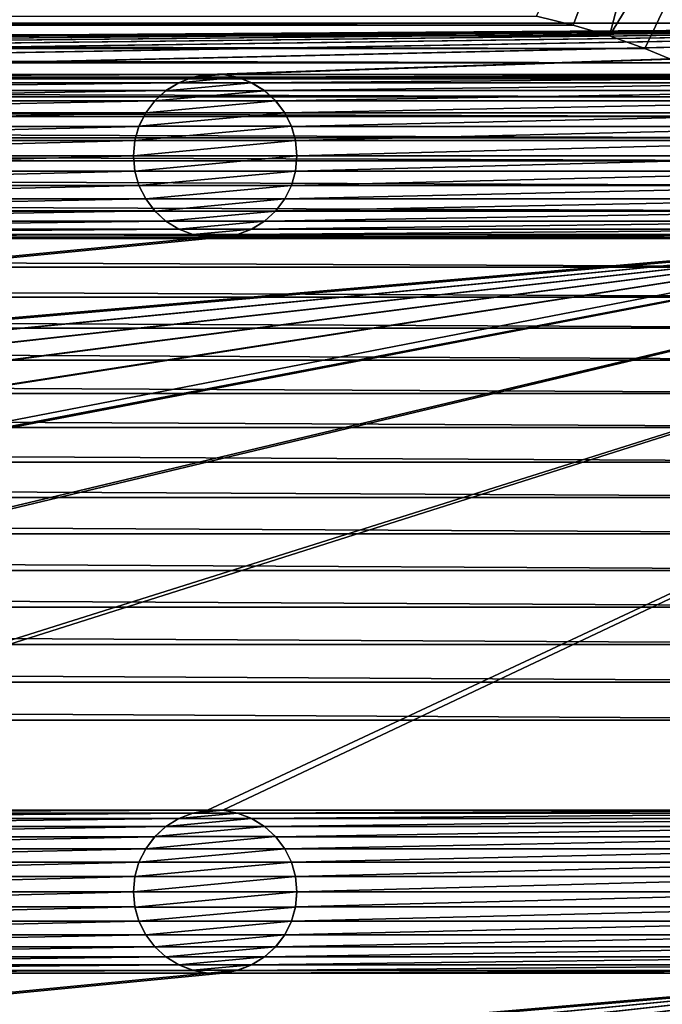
# Model space of a CAD drawing. Header units: metres. Extents: x -125 to 125, y -125 to 125.
# Tile 68 of 71: x 73 to 92, y 75 to 105. Entities that reach past the tile are written whole.
import ezdxf

# ---------------------------------------------------------------- set-up
doc = ezdxf.new("R2010")
doc.units = ezdxf.units.M
doc.layers.add('solid_P35300', color=7, linetype='CONTINUOUS')

msp = doc.modelspace()

# ---------------------------------------------------------------- linework, layer by layer
at = {"layer": 'solid_P35300'}
for points in [[(93.579063, 115.577934, 3.5), (89.691872, 105.25032), (88.572586, 105.519508)], [(93.579063, 115.577934, 3.5), (90.799431, 104.922157), (89.691872, 105.25032)], [(93.579063, 115.577934, 3.5), (96.628555, 114.488022, 3.5), (90.799431, 104.922157)], [(96.628555, 114.488022, 3.5), (91.88623, 104.537773), (90.799431, 104.922157)], [(96.628555, 114.488022, 3.5), (92.945992, 104.098808), (91.88623, 104.537773)], [(-124.877739, 105.309586, 5.5), (124.877739, 105.309586, 5.5), (124.519508, 107.572586, 5.5)], [(-124.519508, 107.572586, 5.5), (-124.877739, 105.309586, 5.5), (124.519508, 107.572586, 5.5)], [(-89.691872, 105.25032), (-88.572586, 105.519508), (89.691872, 105.25032)], [(-88.572586, 105.519508), (88.572586, 105.519508), (89.691872, 105.25032)], [(-101.482323, 103.738731, 5.5), (124.877739, 105.309586, 5.5), (-124.877739, 105.309586, 5.5)], [(-101.482323, 103.738731, 5.5), (-101.017677, 103.738731, 5.5), (124.877739, 105.309586, 5.5)], [(-78.982323, 103.738731, 5.5), (124.877739, 105.309586, 5.5), (-101.017677, 103.738731, 5.5)], [(-90.799431, 104.922157), (-89.691872, 105.25032), (90.799431, 104.922157)], [(-89.691872, 105.25032), (89.691872, 105.25032), (90.799431, 104.922157)], [(-78.982323, 103.738731, 5.5), (-78.517677, 103.738731, 5.5), (124.877739, 105.309586, 5.5)], [(-56.482323, 103.738731, 5.5), (124.877739, 105.309586, 5.5), (-78.517677, 103.738731, 5.5)], [(-56.482323, 103.738731, 5.5), (-56.017677, 103.738731, 5.5), (124.877739, 105.309586, 5.5)], [(-33.982323, 103.738731, 5.5), (124.877739, 105.309586, 5.5), (-56.017677, 103.738731, 5.5)], [(-33.982323, 103.738731, 5.5), (-33.517677, 103.738731, 5.5), (124.877739, 105.309586, 5.5)], [(-11.482323, 103.738731, 5.5), (124.877739, 105.309586, 5.5), (-33.517677, 103.738731, 5.5)], [(-11.482323, 103.738731, 5.5), (-11.017677, 103.738731, 5.5), (124.877739, 105.309586, 5.5)], [(11.017677, 103.738731, 5.5), (124.877739, 105.309586, 5.5), (-11.017677, 103.738731, 5.5)], [(11.017677, 103.738731, 5.5), (11.482323, 103.738731, 5.5), (124.877739, 105.309586, 5.5)], [(11.482323, 103.738731, 5.5), (33.517677, 103.738731, 5.5), (124.877739, 105.309586, 5.5)], [(33.517677, 103.738731, 5.5), (33.982323, 103.738731, 5.5), (124.877739, 105.309586, 5.5)], [(33.982323, 103.738731, 5.5), (56.017677, 103.738731, 5.5), (124.877739, 105.309586, 5.5)], [(56.017677, 103.738731, 5.5), (56.482323, 103.738731, 5.5), (124.877739, 105.309586, 5.5)], [(56.482323, 103.738731, 5.5), (78.517677, 103.738731, 5.5), (124.877739, 105.309586, 5.5)], [(78.517677, 103.738731, 5.5), (78.982323, 103.738731, 5.5), (124.877739, 105.309586, 5.5)], [(78.982323, 103.738731, 5.5), (101.017677, 103.738731, 5.5), (124.877739, 105.309586, 5.5)], [(-91.88623, 104.537773), (-90.799431, 104.922157), (91.88623, 104.537773)], [(-90.799431, 104.922157), (90.799431, 104.922157), (91.88623, 104.537773)], [(-92.945992, 104.098808), (-91.88623, 104.537773), (92.945992, 104.098808)], [(-91.88623, 104.537773), (91.88623, 104.537773), (92.945992, 104.098808)], [(-93.986282, 103.602127), (-92.945992, 104.098808), (93.986282, 103.602127)], [(-92.945992, 104.098808), (92.945992, 104.098808), (93.986282, 103.602127)], [(-95.001488, 103.051003), (-93.986282, 103.602127), (95.001488, 103.051003)], [(-93.986282, 103.602127), (93.986282, 103.602127), (95.001488, 103.051003)], [(56.482323, 103.738731, 5.5), (56.932526, 103.654411, 5.5), (78.517677, 103.738731, 5.5)], [(56.932526, 103.654411, 5.5), (78.067474, 103.654411, 5.5), (78.517677, 103.738731, 5.5)], [(56.932526, 103.654411, 5.5), (57.365715, 103.4869, 5.5), (78.067474, 103.654411, 5.5)], [(57.365715, 103.4869, 5.5), (77.634285, 103.4869, 5.5), (78.067474, 103.654411, 5.5)], [(78.064003, 103.653053, 8), (78.067474, 103.654411, 5.5), (77.634285, 103.4869, 5.5)], [(78.064003, 103.653053, 8), (77.634285, 103.4869, 5.5), (77.637993, 103.488556, 8)], [(79.435997, 103.653053, 8), (78.064003, 103.653053, 8), (77.637993, 103.488556, 8)], [(79.862007, 103.488556, 8), (79.435997, 103.653053, 8), (77.637993, 103.488556, 8)], [(78.521812, 103.738853, 8), (78.067474, 103.654411, 5.5), (78.064003, 103.653053, 8)], [(78.978188, 103.738853, 8), (78.521812, 103.738853, 8), (78.064003, 103.653053, 8)], [(79.435997, 103.653053, 8), (78.978188, 103.738853, 8), (78.064003, 103.653053, 8)], [(78.521812, 103.738853, 8), (78.517677, 103.738731, 5.5), (78.067474, 103.654411, 5.5)], [(78.978188, 103.738853, 8), (78.982323, 103.738731, 5.5), (78.517677, 103.738731, 5.5)], [(78.978188, 103.738853, 8), (78.517677, 103.738731, 5.5), (78.521812, 103.738853, 8)], [(79.435997, 103.653053, 8), (78.982323, 103.738731, 5.5), (78.978188, 103.738853, 8)], [(78.982323, 103.738731, 5.5), (79.432526, 103.654411, 5.5), (101.017677, 103.738731, 5.5)], [(79.435997, 103.653053, 8), (79.432526, 103.654411, 5.5), (78.982323, 103.738731, 5.5)], [(79.432526, 103.654411, 5.5), (100.567474, 103.654411, 5.5), (101.017677, 103.738731, 5.5)], [(79.432526, 103.654411, 5.5), (79.865715, 103.4869, 5.5), (100.567474, 103.654411, 5.5)], [(79.862007, 103.488556, 8), (79.865715, 103.4869, 5.5), (79.432526, 103.654411, 5.5)], [(79.862007, 103.488556, 8), (79.432526, 103.654411, 5.5), (79.435997, 103.653053, 8)], [(79.865715, 103.4869, 5.5), (100.134285, 103.4869, 5.5), (100.567474, 103.654411, 5.5)], [(57.365715, 103.4869, 5.5), (57.755196, 103.245193, 5.5), (77.634285, 103.4869, 5.5)], [(57.755196, 103.245193, 5.5), (77.244804, 103.245193, 5.5), (77.634285, 103.4869, 5.5)], [(77.637993, 103.488556, 8), (77.244804, 103.245193, 5.5), (77.242737, 103.243095, 8)], [(79.862007, 103.488556, 8), (77.637993, 103.488556, 8), (77.242737, 103.243095, 8)], [(80.257263, 103.243095, 8), (79.862007, 103.488556, 8), (77.242737, 103.243095, 8)], [(77.637993, 103.488556, 8), (77.634285, 103.4869, 5.5), (77.244804, 103.245193, 5.5)], [(80.257263, 103.243095, 8), (79.865715, 103.4869, 5.5), (79.862007, 103.488556, 8)], [(79.865715, 103.4869, 5.5), (80.255196, 103.245193, 5.5), (100.134285, 103.4869, 5.5)], [(80.257263, 103.243095, 8), (80.255196, 103.245193, 5.5), (79.865715, 103.4869, 5.5)], [(80.255196, 103.245193, 5.5), (99.744804, 103.245193, 5.5), (100.134285, 103.4869, 5.5)], [(-95.983284, 102.449898), (-95.001488, 103.051003), (95.983284, 102.449898)], [(-95.001488, 103.051003), (95.001488, 103.051003), (95.983284, 102.449898)], [(11.017677, 81.238731, 5.5), (125, 103, 5.5), (101.482323, 98.761269, 5.5)], [(11.017677, 81.238731, 5.5), (11.482323, 81.238731, 5.5), (125, 103, 5.5)], [(11.482323, 81.238731, 5.5), (33.517677, 81.238731, 5.5), (125, 103, 5.5)], [(33.517677, 81.238731, 5.5), (33.982323, 81.238731, 5.5), (125, 103, 5.5)], [(33.982323, 81.238731, 5.5), (56.017677, 81.238731, 5.5), (125, 103, 5.5)], [(56.017677, 81.238731, 5.5), (56.482323, 81.238731, 5.5), (125, 103, 5.5)], [(56.482323, 81.238731, 5.5), (78.517677, 81.238731, 5.5), (125, 103, 5.5)], [(57.755196, 103.245193, 5.5), (58.098362, 102.933098, 5.5), (77.244804, 103.245193, 5.5)], [(58.098362, 102.933098, 5.5), (76.901634, 102.933098, 5.5), (77.244804, 103.245193, 5.5)], [(77.242737, 103.243095, 8), (77.244804, 103.245193, 5.5), (76.901634, 102.933098, 5.5)], [(77.242737, 103.243095, 8), (76.901634, 102.933098, 5.5), (76.904007, 102.935562, 8)], [(80.257263, 103.243095, 8), (77.242737, 103.243095, 8), (76.904007, 102.935562, 8)], [(80.595993, 102.935562, 8), (80.257263, 103.243095, 8), (76.904007, 102.935562, 8)], [(78.517677, 81.238731, 5.5), (78.982323, 81.238731, 5.5), (125, 103, 5.5)], [(101.017677, 81.238731, 5.5), (125, 103, 5.5), (78.982323, 81.238731, 5.5)], [(80.255196, 103.245193, 5.5), (80.598366, 102.933098, 5.5), (99.744804, 103.245193, 5.5)], [(80.595993, 102.935562, 8), (80.598366, 102.933098, 5.5), (80.255196, 103.245193, 5.5)], [(80.595993, 102.935562, 8), (80.255196, 103.245193, 5.5), (80.257263, 103.243095, 8)], [(80.598366, 102.933098, 5.5), (99.401634, 102.933098, 5.5), (99.744804, 103.245193, 5.5)], [(58.098362, 102.933098, 5.5), (58.374451, 102.566307, 5.5), (76.901634, 102.933098, 5.5)], [(58.374451, 102.566307, 5.5), (76.625549, 102.566307, 5.5), (76.901634, 102.933098, 5.5)], [(76.904007, 102.935562, 8), (76.625549, 102.566307, 5.5), (76.624977, 102.564468, 8)], [(80.595993, 102.935562, 8), (76.904007, 102.935562, 8), (76.624977, 102.564468, 8)], [(80.875023, 102.564468, 8), (80.595993, 102.935562, 8), (76.624977, 102.564468, 8)], [(76.904007, 102.935562, 8), (76.901634, 102.933098, 5.5), (76.625549, 102.566307, 5.5)], [(80.875023, 102.564468, 8), (80.598366, 102.933098, 5.5), (80.595993, 102.935562, 8)], [(80.598366, 102.933098, 5.5), (80.874451, 102.566307, 5.5), (99.401634, 102.933098, 5.5)], [(80.875023, 102.564468, 8), (80.874451, 102.566307, 5.5), (80.598366, 102.933098, 5.5)], [(80.874451, 102.566307, 5.5), (99.125549, 102.566307, 5.5), (99.401634, 102.933098, 5.5)], [(-96.928932, 101.79969), (-95.983284, 102.449898), (96.928932, 101.79969)], [(-95.983284, 102.449898), (95.983284, 102.449898), (96.928932, 101.79969)], [(58.374451, 102.566307, 5.5), (58.581455, 102.152283, 5.5), (76.625549, 102.566307, 5.5)], [(58.581455, 102.152283, 5.5), (76.418549, 102.152283, 5.5), (76.625549, 102.566307, 5.5)], [(76.624977, 102.564468, 8), (76.625549, 102.566307, 5.5), (76.418549, 102.152283, 5.5)], [(76.624977, 102.564468, 8), (76.418549, 102.152283, 5.5), (76.419373, 102.154465, 8)], [(80.875023, 102.564468, 8), (76.624977, 102.564468, 8), (76.419373, 102.154465, 8)], [(81.080627, 102.154465, 8), (80.875023, 102.564468, 8), (76.419373, 102.154465, 8)], [(80.874451, 102.566307, 5.5), (81.081451, 102.152283, 5.5), (99.125549, 102.566307, 5.5)], [(81.080627, 102.154465, 8), (81.081451, 102.152283, 5.5), (80.874451, 102.566307, 5.5)], [(81.080627, 102.154465, 8), (80.874451, 102.566307, 5.5), (80.875023, 102.564468, 8)], [(81.081451, 102.152283, 5.5), (98.918549, 102.152283, 5.5), (99.125549, 102.566307, 5.5)], [(58.581455, 102.152283, 5.5), (58.705479, 101.715523, 5.5), (76.418549, 102.152283, 5.5)], [(58.705479, 101.715523, 5.5), (76.294525, 101.715523, 5.5), (76.418549, 102.152283, 5.5)], [(76.419373, 102.154465, 8), (76.418549, 102.152283, 5.5), (76.294525, 101.715523, 5.5)], [(76.419373, 102.154465, 8), (76.294525, 101.715523, 5.5), (76.295753, 101.718361, 8)], [(81.080627, 102.154465, 8), (76.419373, 102.154465, 8), (76.295753, 101.718361, 8)], [(81.204247, 101.718361, 8), (81.080627, 102.154465, 8), (76.295753, 101.718361, 8)], [(81.204247, 101.718361, 8), (81.081451, 102.152283, 5.5), (81.080627, 102.154465, 8)], [(81.081451, 102.152283, 5.5), (81.205475, 101.715523, 5.5), (98.918549, 102.152283, 5.5)], [(81.204247, 101.718361, 8), (81.205475, 101.715523, 5.5), (81.081451, 102.152283, 5.5)], [(81.205475, 101.715523, 5.5), (98.794525, 101.715523, 5.5), (98.918549, 102.152283, 5.5)], [(-97.844215, 101.096916), (-96.928932, 101.79969), (97.844215, 101.096916)], [(-96.928932, 101.79969), (96.928932, 101.79969), (97.844215, 101.096916)], [(58.705479, 101.715523, 5.5), (58.75, 101.25, 5.5), (76.294525, 101.715523, 5.5)], [(58.75, 101.25, 5.5), (76.25, 101.25, 5.5), (76.294525, 101.715523, 5.5)], [(76.295753, 101.718361, 8), (76.294525, 101.715523, 5.5), (76.25, 101.25, 5.5)], [(76.295753, 101.718361, 8), (76.25, 101.25, 5.5), (76.25, 101.25, 8)], [(81.204247, 101.718361, 8), (76.295753, 101.718361, 8), (76.25, 101.25, 8)], [(81.25, 101.25, 8), (81.204247, 101.718361, 8), (76.25, 101.25, 8)], [(81.25, 101.25, 8), (81.205475, 101.715523, 5.5), (81.204247, 101.718361, 8)], [(81.205475, 101.715523, 5.5), (81.25, 101.25, 5.5), (98.794525, 101.715523, 5.5)], [(81.25, 101.25, 8), (81.25, 101.25, 5.5), (81.205475, 101.715523, 5.5)], [(81.25, 101.25, 5.5), (98.75, 101.25, 5.5), (98.794525, 101.715523, 5.5)], [(58.705479, 100.784477, 5.5), (76.294525, 100.784477, 5.5), (76.25, 101.25, 5.5)], [(58.75, 101.25, 5.5), (58.705479, 100.784477, 5.5), (76.25, 101.25, 5.5)], [(76.25, 101.25, 8), (76.25, 101.25, 5.5), (76.294525, 100.784477, 5.5)], [(76.295753, 100.781639, 8), (76.25, 101.25, 8), (76.294525, 100.784477, 5.5)], [(76.295753, 100.781639, 8), (81.25, 101.25, 8), (76.25, 101.25, 8)], [(76.295753, 100.781639, 8), (81.204247, 100.781639, 8), (81.25, 101.25, 8)], [(81.204247, 100.781639, 8), (81.205475, 100.784477, 5.5), (81.25, 101.25, 5.5)], [(81.204247, 100.781639, 8), (81.25, 101.25, 5.5), (81.25, 101.25, 8)], [(81.205475, 100.784477, 5.5), (98.794525, 100.784477, 5.5), (98.75, 101.25, 5.5)], [(81.25, 101.25, 5.5), (81.205475, 100.784477, 5.5), (98.75, 101.25, 5.5)], [(-98.72245, 100.347137), (-97.844215, 101.096916), (98.72245, 100.347137)], [(-97.844215, 101.096916), (97.844215, 101.096916), (98.72245, 100.347137)], [(58.581455, 100.347717, 5.5), (76.418549, 100.347717, 5.5), (76.294525, 100.784477, 5.5)], [(58.705479, 100.784477, 5.5), (58.581455, 100.347717, 5.5), (76.294525, 100.784477, 5.5)], [(76.295753, 100.781639, 8), (76.294525, 100.784477, 5.5), (76.418549, 100.347717, 5.5)], [(76.295753, 100.781639, 8), (76.418549, 100.347717, 5.5), (76.419373, 100.345535, 8)], [(76.295753, 100.781639, 8), (76.419373, 100.345535, 8), (81.204247, 100.781639, 8)], [(76.419373, 100.345535, 8), (81.080627, 100.345535, 8), (81.204247, 100.781639, 8)], [(81.080627, 100.345535, 8), (81.081451, 100.347717, 5.5), (81.205475, 100.784477, 5.5)], [(81.080627, 100.345535, 8), (81.205475, 100.784477, 5.5), (81.204247, 100.781639, 8)], [(81.081451, 100.347717, 5.5), (98.918549, 100.347717, 5.5), (98.794525, 100.784477, 5.5)], [(81.205475, 100.784477, 5.5), (81.081451, 100.347717, 5.5), (98.794525, 100.784477, 5.5)], [(-99.556351, 99.556351), (-98.72245, 100.347137), (99.556351, 99.556351)], [(-98.72245, 100.347137), (98.72245, 100.347137), (99.556351, 99.556351)], [(58.374451, 99.933693, 5.5), (76.625549, 99.933693, 5.5), (76.418549, 100.347717, 5.5)], [(58.581455, 100.347717, 5.5), (58.374451, 99.933693, 5.5), (76.418549, 100.347717, 5.5)], [(76.419373, 100.345535, 8), (76.418549, 100.347717, 5.5), (76.625549, 99.933693, 5.5)], [(76.419373, 100.345535, 8), (76.625549, 99.933693, 5.5), (76.624977, 99.935532, 8)], [(76.419373, 100.345535, 8), (76.624977, 99.935532, 8), (81.080627, 100.345535, 8)], [(76.624977, 99.935532, 8), (80.875023, 99.935532, 8), (81.080627, 100.345535, 8)], [(80.874451, 99.933693, 5.5), (99.125549, 99.933693, 5.5), (98.918549, 100.347717, 5.5)], [(81.081451, 100.347717, 5.5), (80.874451, 99.933693, 5.5), (98.918549, 100.347717, 5.5)], [(80.875023, 99.935532, 8), (80.874451, 99.933693, 5.5), (81.081451, 100.347717, 5.5)], [(80.875023, 99.935532, 8), (81.081451, 100.347717, 5.5), (81.080627, 100.345535, 8)], [(58.098362, 99.566902, 5.5), (76.901634, 99.566902, 5.5), (76.625549, 99.933693, 5.5)], [(58.374451, 99.933693, 5.5), (58.098362, 99.566902, 5.5), (76.625549, 99.933693, 5.5)], [(76.624977, 99.935532, 8), (76.625549, 99.933693, 5.5), (76.901634, 99.566902, 5.5)], [(76.624977, 99.935532, 8), (76.901634, 99.566902, 5.5), (76.904007, 99.564438, 8)], [(76.624977, 99.935532, 8), (76.904007, 99.564438, 8), (80.875023, 99.935532, 8)], [(76.904007, 99.564438, 8), (80.595993, 99.564438, 8), (80.875023, 99.935532, 8)], [(80.595993, 99.564438, 8), (80.874451, 99.933693, 5.5), (80.875023, 99.935532, 8)], [(80.595993, 99.564438, 8), (80.598366, 99.566902, 5.5), (80.874451, 99.933693, 5.5)], [(80.598366, 99.566902, 5.5), (99.401634, 99.566902, 5.5), (99.125549, 99.933693, 5.5)], [(80.874451, 99.933693, 5.5), (80.598366, 99.566902, 5.5), (99.125549, 99.933693, 5.5)], [(-100.347137, 98.72245), (-99.556351, 99.556351), (100.347137, 98.72245)], [(-99.556351, 99.556351), (99.556351, 99.556351), (100.347137, 98.72245)], [(57.755196, 99.254807, 5.5), (77.244804, 99.254807, 5.5), (76.901634, 99.566902, 5.5)], [(58.098362, 99.566902, 5.5), (57.755196, 99.254807, 5.5), (76.901634, 99.566902, 5.5)], [(76.904007, 99.564438, 8), (76.901634, 99.566902, 5.5), (77.244804, 99.254807, 5.5)], [(76.904007, 99.564438, 8), (77.244804, 99.254807, 5.5), (77.242737, 99.256905, 8)], [(76.904007, 99.564438, 8), (77.242737, 99.256905, 8), (80.595993, 99.564438, 8)], [(77.242737, 99.256905, 8), (80.257263, 99.256905, 8), (80.595993, 99.564438, 8)], [(80.255196, 99.254807, 5.5), (99.744804, 99.254807, 5.5), (99.401634, 99.566902, 5.5)], [(80.598366, 99.566902, 5.5), (80.255196, 99.254807, 5.5), (99.401634, 99.566902, 5.5)], [(80.257263, 99.256905, 8), (80.255196, 99.254807, 5.5), (80.598366, 99.566902, 5.5)], [(80.257263, 99.256905, 8), (80.598366, 99.566902, 5.5), (80.595993, 99.564438, 8)], [(57.365715, 99.0131, 5.5), (77.634285, 99.0131, 5.5), (77.244804, 99.254807, 5.5)], [(57.755196, 99.254807, 5.5), (57.365715, 99.0131, 5.5), (77.244804, 99.254807, 5.5)], [(77.242737, 99.256905, 8), (77.244804, 99.254807, 5.5), (77.634285, 99.0131, 5.5)], [(77.242737, 99.256905, 8), (77.634285, 99.0131, 5.5), (77.637993, 99.011444, 8)], [(77.242737, 99.256905, 8), (77.637993, 99.011444, 8), (80.257263, 99.256905, 8)], [(77.637993, 99.011444, 8), (79.862007, 99.011444, 8), (80.257263, 99.256905, 8)], [(79.862007, 99.011444, 8), (80.255196, 99.254807, 5.5), (80.257263, 99.256905, 8)], [(79.862007, 99.011444, 8), (79.865715, 99.0131, 5.5), (80.255196, 99.254807, 5.5)], [(79.865715, 99.0131, 5.5), (100.134285, 99.0131, 5.5), (99.744804, 99.254807, 5.5)], [(80.255196, 99.254807, 5.5), (79.865715, 99.0131, 5.5), (99.744804, 99.254807, 5.5)], [(-101.482323, 81.238731, 5.5), (101.482323, 98.761269, 5.5), (101.017677, 98.761269, 5.5)], [(78.982323, 98.761269, 5.5), (-101.482323, 81.238731, 5.5), (101.017677, 98.761269, 5.5)], [(-101.482323, 81.238731, 5.5), (-101.017677, 81.238731, 5.5), (101.482323, 98.761269, 5.5)], [(78.982323, 98.761269, 5.5), (78.517677, 98.761269, 5.5), (-101.482323, 81.238731, 5.5)], [(56.482323, 98.761269, 5.5), (-101.482323, 81.238731, 5.5), (78.517677, 98.761269, 5.5)], [(-101.017677, 81.238731, 5.5), (-78.982323, 81.238731, 5.5), (101.482323, 98.761269, 5.5)], [(-78.982323, 81.238731, 5.5), (-78.517677, 81.238731, 5.5), (101.482323, 98.761269, 5.5)], [(-56.482323, 81.238731, 5.5), (101.482323, 98.761269, 5.5), (-78.517677, 81.238731, 5.5)], [(-56.482323, 81.238731, 5.5), (-56.017677, 81.238731, 5.5), (101.482323, 98.761269, 5.5)], [(-33.982323, 81.238731, 5.5), (101.482323, 98.761269, 5.5), (-56.017677, 81.238731, 5.5)], [(-33.982323, 81.238731, 5.5), (-33.517677, 81.238731, 5.5), (101.482323, 98.761269, 5.5)], [(-11.482323, 81.238731, 5.5), (101.482323, 98.761269, 5.5), (-33.517677, 81.238731, 5.5)], [(-11.482323, 81.238731, 5.5), (-11.017677, 81.238731, 5.5), (101.482323, 98.761269, 5.5)], [(11.017677, 81.238731, 5.5), (101.482323, 98.761269, 5.5), (-11.017677, 81.238731, 5.5)], [(56.482323, 98.761269, 5.5), (78.517677, 98.761269, 5.5), (78.067474, 98.845589, 5.5)], [(56.932526, 98.845589, 5.5), (56.482323, 98.761269, 5.5), (78.067474, 98.845589, 5.5)], [(56.932526, 98.845589, 5.5), (78.067474, 98.845589, 5.5), (77.634285, 99.0131, 5.5)], [(57.365715, 99.0131, 5.5), (56.932526, 98.845589, 5.5), (77.634285, 99.0131, 5.5)], [(77.637993, 99.011444, 8), (77.634285, 99.0131, 5.5), (78.067474, 98.845589, 5.5)], [(77.637993, 99.011444, 8), (78.067474, 98.845589, 5.5), (78.064003, 98.846947, 8)], [(77.637993, 99.011444, 8), (78.064003, 98.846947, 8), (79.862007, 99.011444, 8)], [(78.064003, 98.846947, 8), (79.435997, 98.846947, 8), (79.862007, 99.011444, 8)], [(78.064003, 98.846947, 8), (78.067474, 98.845589, 5.5), (78.517677, 98.761269, 5.5)], [(78.064003, 98.846947, 8), (78.517677, 98.761269, 5.5), (78.521812, 98.761147, 8)], [(78.064003, 98.846947, 8), (78.521812, 98.761147, 8), (79.435997, 98.846947, 8)], [(78.521812, 98.761147, 8), (78.517677, 98.761269, 5.5), (78.982323, 98.761269, 5.5)], [(78.521812, 98.761147, 8), (78.978188, 98.761147, 8), (79.435997, 98.846947, 8)], [(78.521812, 98.761147, 8), (78.982323, 98.761269, 5.5), (78.978188, 98.761147, 8)], [(78.978188, 98.761147, 8), (79.432526, 98.845589, 5.5), (79.435997, 98.846947, 8)], [(78.978188, 98.761147, 8), (78.982323, 98.761269, 5.5), (79.432526, 98.845589, 5.5)], [(78.982323, 98.761269, 5.5), (101.017677, 98.761269, 5.5), (100.567474, 98.845589, 5.5)], [(79.432526, 98.845589, 5.5), (78.982323, 98.761269, 5.5), (100.567474, 98.845589, 5.5)], [(79.432526, 98.845589, 5.5), (100.567474, 98.845589, 5.5), (100.134285, 99.0131, 5.5)], [(79.865715, 99.0131, 5.5), (79.432526, 98.845589, 5.5), (100.134285, 99.0131, 5.5)], [(79.435997, 98.846947, 8), (79.432526, 98.845589, 5.5), (79.865715, 99.0131, 5.5)], [(79.435997, 98.846947, 8), (79.865715, 99.0131, 5.5), (79.862007, 99.011444, 8)], [(-101.096916, 97.844215), (-100.347137, 98.72245), (101.096916, 97.844215)], [(-100.347137, 98.72245), (100.347137, 98.72245), (101.096916, 97.844215)], [(-101.79969, 96.928932), (-101.096916, 97.844215), (101.79969, 96.928932)], [(-101.096916, 97.844215), (101.096916, 97.844215), (101.79969, 96.928932)], [(-102.449898, 95.983284), (-101.79969, 96.928932), (102.449898, 95.983284)], [(-101.79969, 96.928932), (101.79969, 96.928932), (102.449898, 95.983284)], [(-103.051003, 95.001488), (-102.449898, 95.983284), (103.051003, 95.001488)], [(-102.449898, 95.983284), (102.449898, 95.983284), (103.051003, 95.001488)], [(-103.602127, 93.986282), (-103.051003, 95.001488), (103.602127, 93.986282)], [(-103.051003, 95.001488), (103.051003, 95.001488), (103.602127, 93.986282)], [(-104.098808, 92.945992), (-103.602127, 93.986282), (104.098808, 92.945992)], [(-103.602127, 93.986282), (103.602127, 93.986282), (104.098808, 92.945992)], [(-104.537773, 91.88623), (-104.098808, 92.945992), (104.537773, 91.88623)], [(-104.098808, 92.945992), (104.098808, 92.945992), (104.537773, 91.88623)], [(-104.922157, 90.799431), (-104.537773, 91.88623), (104.922157, 90.799431)], [(-104.537773, 91.88623), (104.537773, 91.88623), (104.922157, 90.799431)], [(-105.25032, 89.691872), (-104.922157, 90.799431), (105.25032, 89.691872)], [(-104.922157, 90.799431), (104.922157, 90.799431), (105.25032, 89.691872)], [(-105.519508, 88.572586), (-105.25032, 89.691872), (105.519508, 88.572586)], [(-105.25032, 89.691872), (105.25032, 89.691872), (105.519508, 88.572586)], [(-105.728157, 87.446785), (-105.519508, 88.572586), (105.728157, 87.446785)], [(-105.519508, 88.572586), (105.519508, 88.572586), (105.728157, 87.446785)], [(-105.877739, 86.309586), (-105.728157, 87.446785), (105.877739, 86.309586)], [(-105.728157, 87.446785), (105.728157, 87.446785), (105.877739, 86.309586)], [(-105.968353, 85.16066), (-105.877739, 86.309586), (105.968353, 85.16066)], [(-105.877739, 86.309586), (105.877739, 86.309586), (105.968353, 85.16066)], [(-106, 84), (-105.968353, 85.16066), (106, 84)], [(-105.968353, 85.16066), (105.968353, 85.16066), (106, 84)], [(-106, 84), (106, 84), (8.522517, 12.342908)], [(106, 84), (9.944516, 11.229122), (8.522517, 12.342908)], [(106, 84), (106, -84), (9.944516, 11.229122)], [(56.482323, 81.238731, 5.5), (56.932526, 81.154411, 5.5), (78.517677, 81.238731, 5.5)], [(56.932526, 81.154411, 5.5), (78.067474, 81.154411, 5.5), (78.517677, 81.238731, 5.5)], [(56.932526, 81.154411, 5.5), (57.365715, 80.9869, 5.5), (78.067474, 81.154411, 5.5)], [(57.365715, 80.9869, 5.5), (77.634285, 80.9869, 5.5), (78.067474, 81.154411, 5.5)], [(77.637993, 80.988556, 8), (77.244804, 80.745193, 5.5), (77.242737, 80.743095, 8)], [(79.862007, 80.988556, 8), (77.637993, 80.988556, 8), (77.242737, 80.743095, 8)], [(80.257263, 80.743095, 8), (79.862007, 80.988556, 8), (77.242737, 80.743095, 8)], [(77.637993, 80.988556, 8), (77.634285, 80.9869, 5.5), (77.244804, 80.745193, 5.5)], [(78.064003, 81.153053, 8), (78.067474, 81.154411, 5.5), (77.634285, 80.9869, 5.5)], [(78.064003, 81.153053, 8), (77.634285, 80.9869, 5.5), (77.637993, 80.988556, 8)], [(79.435997, 81.153053, 8), (78.064003, 81.153053, 8), (77.637993, 80.988556, 8)], [(79.862007, 80.988556, 8), (79.435997, 81.153053, 8), (77.637993, 80.988556, 8)], [(78.521812, 81.238853, 8), (78.067474, 81.154411, 5.5), (78.064003, 81.153053, 8)], [(78.978188, 81.238853, 8), (78.521812, 81.238853, 8), (78.064003, 81.153053, 8)], [(79.435997, 81.153053, 8), (78.978188, 81.238853, 8), (78.064003, 81.153053, 8)], [(78.521812, 81.238853, 8), (78.517677, 81.238731, 5.5), (78.067474, 81.154411, 5.5)], [(78.978188, 81.238853, 8), (78.982323, 81.238731, 5.5), (78.517677, 81.238731, 5.5)], [(78.978188, 81.238853, 8), (78.517677, 81.238731, 5.5), (78.521812, 81.238853, 8)], [(79.435997, 81.153053, 8), (78.982323, 81.238731, 5.5), (78.978188, 81.238853, 8)], [(101.017677, 81.238731, 5.5), (78.982323, 81.238731, 5.5), (79.432526, 81.154411, 5.5)], [(79.435997, 81.153053, 8), (79.432526, 81.154411, 5.5), (78.982323, 81.238731, 5.5)], [(100.567474, 81.154411, 5.5), (101.017677, 81.238731, 5.5), (79.432526, 81.154411, 5.5)], [(100.567474, 81.154411, 5.5), (79.432526, 81.154411, 5.5), (79.865715, 80.9869, 5.5)], [(79.862007, 80.988556, 8), (79.865715, 80.9869, 5.5), (79.432526, 81.154411, 5.5)], [(79.862007, 80.988556, 8), (79.432526, 81.154411, 5.5), (79.435997, 81.153053, 8)], [(80.257263, 80.743095, 8), (79.865715, 80.9869, 5.5), (79.862007, 80.988556, 8)], [(100.134285, 80.9869, 5.5), (100.567474, 81.154411, 5.5), (79.865715, 80.9869, 5.5)], [(57.365715, 80.9869, 5.5), (57.755196, 80.745193, 5.5), (77.634285, 80.9869, 5.5)], [(57.755196, 80.745193, 5.5), (77.244804, 80.745193, 5.5), (77.634285, 80.9869, 5.5)], [(57.755196, 80.745193, 5.5), (58.098362, 80.433098, 5.5), (77.244804, 80.745193, 5.5)], [(58.098362, 80.433098, 5.5), (76.901634, 80.433098, 5.5), (77.244804, 80.745193, 5.5)], [(77.242737, 80.743095, 8), (77.244804, 80.745193, 5.5), (76.901634, 80.433098, 5.5)], [(77.242737, 80.743095, 8), (76.901634, 80.433098, 5.5), (76.904007, 80.435562, 8)], [(80.257263, 80.743095, 8), (77.242737, 80.743095, 8), (76.904007, 80.435562, 8)], [(80.595993, 80.435562, 8), (80.257263, 80.743095, 8), (76.904007, 80.435562, 8)], [(100.134285, 80.9869, 5.5), (79.865715, 80.9869, 5.5), (80.255196, 80.745193, 5.5)], [(80.257263, 80.743095, 8), (80.255196, 80.745193, 5.5), (79.865715, 80.9869, 5.5)], [(99.744804, 80.745193, 5.5), (100.134285, 80.9869, 5.5), (80.255196, 80.745193, 5.5)], [(99.744804, 80.745193, 5.5), (80.255196, 80.745193, 5.5), (80.598366, 80.433098, 5.5)], [(80.595993, 80.435562, 8), (80.598366, 80.433098, 5.5), (80.255196, 80.745193, 5.5)], [(80.595993, 80.435562, 8), (80.255196, 80.745193, 5.5), (80.257263, 80.743095, 8)], [(99.401634, 80.433098, 5.5), (99.744804, 80.745193, 5.5), (80.598366, 80.433098, 5.5)], [(58.098362, 80.433098, 5.5), (58.374451, 80.066307, 5.5), (76.901634, 80.433098, 5.5)], [(58.374451, 80.066307, 5.5), (76.625549, 80.066307, 5.5), (76.901634, 80.433098, 5.5)], [(76.904007, 80.435562, 8), (76.625549, 80.066307, 5.5), (76.624977, 80.064468, 8)], [(80.595993, 80.435562, 8), (76.904007, 80.435562, 8), (76.624977, 80.064468, 8)], [(80.875023, 80.064468, 8), (80.595993, 80.435562, 8), (76.624977, 80.064468, 8)], [(76.904007, 80.435562, 8), (76.901634, 80.433098, 5.5), (76.625549, 80.066307, 5.5)], [(80.875023, 80.064468, 8), (80.598366, 80.433098, 5.5), (80.595993, 80.435562, 8)], [(99.401634, 80.433098, 5.5), (80.598366, 80.433098, 5.5), (80.874451, 80.066307, 5.5)], [(80.875023, 80.064468, 8), (80.874451, 80.066307, 5.5), (80.598366, 80.433098, 5.5)], [(99.125549, 80.066307, 5.5), (99.401634, 80.433098, 5.5), (80.874451, 80.066307, 5.5)], [(58.374451, 80.066307, 5.5), (58.581455, 79.652283, 5.5), (76.625549, 80.066307, 5.5)], [(58.581455, 79.652283, 5.5), (76.418549, 79.652283, 5.5), (76.625549, 80.066307, 5.5)], [(76.624977, 80.064468, 8), (76.625549, 80.066307, 5.5), (76.418549, 79.652283, 5.5)], [(76.624977, 80.064468, 8), (76.418549, 79.652283, 5.5), (76.419373, 79.654465, 8)], [(80.875023, 80.064468, 8), (76.624977, 80.064468, 8), (76.419373, 79.654465, 8)], [(81.080627, 79.654465, 8), (80.875023, 80.064468, 8), (76.419373, 79.654465, 8)], [(99.125549, 80.066307, 5.5), (80.874451, 80.066307, 5.5), (81.081451, 79.652283, 5.5)], [(81.080627, 79.654465, 8), (81.081451, 79.652283, 5.5), (80.874451, 80.066307, 5.5)], [(81.080627, 79.654465, 8), (80.874451, 80.066307, 5.5), (80.875023, 80.064468, 8)], [(98.918549, 79.652283, 5.5), (99.125549, 80.066307, 5.5), (81.081451, 79.652283, 5.5)], [(58.581455, 79.652283, 5.5), (58.705479, 79.215523, 5.5), (76.418549, 79.652283, 5.5)], [(58.705479, 79.215523, 5.5), (76.294525, 79.215523, 5.5), (76.418549, 79.652283, 5.5)], [(76.419373, 79.654465, 8), (76.418549, 79.652283, 5.5), (76.294525, 79.215523, 5.5)], [(76.419373, 79.654465, 8), (76.294525, 79.215523, 5.5), (76.295753, 79.218361, 8)], [(81.080627, 79.654465, 8), (76.419373, 79.654465, 8), (76.295753, 79.218361, 8)], [(81.204247, 79.218361, 8), (81.080627, 79.654465, 8), (76.295753, 79.218361, 8)], [(81.204247, 79.218361, 8), (81.081451, 79.652283, 5.5), (81.080627, 79.654465, 8)], [(98.918549, 79.652283, 5.5), (81.081451, 79.652283, 5.5), (81.205475, 79.215523, 5.5)], [(81.204247, 79.218361, 8), (81.205475, 79.215523, 5.5), (81.081451, 79.652283, 5.5)], [(98.794525, 79.215523, 5.5), (98.918549, 79.652283, 5.5), (81.205475, 79.215523, 5.5)], [(58.705479, 79.215523, 5.5), (58.75, 78.75, 5.5), (76.294525, 79.215523, 5.5)], [(58.75, 78.75, 5.5), (76.25, 78.75, 5.5), (76.294525, 79.215523, 5.5)], [(76.295753, 79.218361, 8), (76.294525, 79.215523, 5.5), (76.25, 78.75, 5.5)], [(76.295753, 79.218361, 8), (76.25, 78.75, 5.5), (76.25, 78.75, 8)], [(81.204247, 79.218361, 8), (76.295753, 79.218361, 8), (76.25, 78.75, 8)], [(81.25, 78.75, 8), (81.204247, 79.218361, 8), (76.25, 78.75, 8)], [(81.25, 78.75, 8), (81.205475, 79.215523, 5.5), (81.204247, 79.218361, 8)], [(98.794525, 79.215523, 5.5), (81.205475, 79.215523, 5.5), (81.25, 78.75, 5.5)], [(81.25, 78.75, 8), (81.25, 78.75, 5.5), (81.205475, 79.215523, 5.5)], [(98.794525, 79.215523, 5.5), (81.25, 78.75, 5.5), (98.75, 78.75, 5.5)], [(58.705479, 78.284477, 5.5), (76.294525, 78.284477, 5.5), (76.25, 78.75, 5.5)], [(58.75, 78.75, 5.5), (58.705479, 78.284477, 5.5), (76.25, 78.75, 5.5)], [(76.25, 78.75, 8), (76.25, 78.75, 5.5), (76.294525, 78.284477, 5.5)], [(76.295753, 78.281639, 8), (76.25, 78.75, 8), (76.294525, 78.284477, 5.5)], [(76.295753, 78.281639, 8), (81.25, 78.75, 8), (76.25, 78.75, 8)], [(76.295753, 78.281639, 8), (81.204247, 78.281639, 8), (81.25, 78.75, 8)], [(81.204247, 78.281639, 8), (81.205475, 78.284477, 5.5), (81.25, 78.75, 5.5)], [(81.204247, 78.281639, 8), (81.25, 78.75, 5.5), (81.25, 78.75, 8)], [(98.75, 78.75, 5.5), (81.25, 78.75, 5.5), (81.205475, 78.284477, 5.5)], [(98.794525, 78.284477, 5.5), (98.75, 78.75, 5.5), (81.205475, 78.284477, 5.5)], [(58.581455, 77.847717, 5.5), (76.418549, 77.847717, 5.5), (76.294525, 78.284477, 5.5)], [(58.705479, 78.284477, 5.5), (58.581455, 77.847717, 5.5), (76.294525, 78.284477, 5.5)], [(76.295753, 78.281639, 8), (76.294525, 78.284477, 5.5), (76.418549, 77.847717, 5.5)], [(76.295753, 78.281639, 8), (76.418549, 77.847717, 5.5), (76.419373, 77.845535, 8)], [(76.295753, 78.281639, 8), (76.419373, 77.845535, 8), (81.204247, 78.281639, 8)], [(76.419373, 77.845535, 8), (81.080627, 77.845535, 8), (81.204247, 78.281639, 8)], [(81.080627, 77.845535, 8), (81.081451, 77.847717, 5.5), (81.205475, 78.284477, 5.5)], [(81.080627, 77.845535, 8), (81.205475, 78.284477, 5.5), (81.204247, 78.281639, 8)], [(98.794525, 78.284477, 5.5), (81.205475, 78.284477, 5.5), (81.081451, 77.847717, 5.5)], [(98.918549, 77.847717, 5.5), (98.794525, 78.284477, 5.5), (81.081451, 77.847717, 5.5)], [(58.374451, 77.433693, 5.5), (76.625549, 77.433693, 5.5), (76.418549, 77.847717, 5.5)], [(58.581455, 77.847717, 5.5), (58.374451, 77.433693, 5.5), (76.418549, 77.847717, 5.5)], [(76.419373, 77.845535, 8), (76.418549, 77.847717, 5.5), (76.625549, 77.433693, 5.5)], [(76.419373, 77.845535, 8), (76.625549, 77.433693, 5.5), (76.624977, 77.435532, 8)], [(76.419373, 77.845535, 8), (76.624977, 77.435532, 8), (81.080627, 77.845535, 8)], [(76.624977, 77.435532, 8), (80.875023, 77.435532, 8), (81.080627, 77.845535, 8)], [(98.918549, 77.847717, 5.5), (81.081451, 77.847717, 5.5), (80.874451, 77.433693, 5.5)], [(80.875023, 77.435532, 8), (80.874451, 77.433693, 5.5), (81.081451, 77.847717, 5.5)], [(99.125549, 77.433693, 5.5), (98.918549, 77.847717, 5.5), (80.874451, 77.433693, 5.5)], [(80.875023, 77.435532, 8), (81.081451, 77.847717, 5.5), (81.080627, 77.845535, 8)], [(58.098362, 77.066902, 5.5), (76.901634, 77.066902, 5.5), (76.625549, 77.433693, 5.5)], [(58.374451, 77.433693, 5.5), (58.098362, 77.066902, 5.5), (76.625549, 77.433693, 5.5)], [(76.624977, 77.435532, 8), (76.625549, 77.433693, 5.5), (76.901634, 77.066902, 5.5)], [(76.624977, 77.435532, 8), (76.901634, 77.066902, 5.5), (76.904007, 77.064438, 8)], [(76.624977, 77.435532, 8), (76.904007, 77.064438, 8), (80.875023, 77.435532, 8)], [(76.904007, 77.064438, 8), (80.595993, 77.064438, 8), (80.875023, 77.435532, 8)], [(80.595993, 77.064438, 8), (80.874451, 77.433693, 5.5), (80.875023, 77.435532, 8)], [(80.595993, 77.064438, 8), (80.598366, 77.066902, 5.5), (80.874451, 77.433693, 5.5)], [(99.125549, 77.433693, 5.5), (80.874451, 77.433693, 5.5), (80.598366, 77.066902, 5.5)], [(99.401634, 77.066902, 5.5), (99.125549, 77.433693, 5.5), (80.598366, 77.066902, 5.5)], [(57.755196, 76.754807, 5.5), (77.244804, 76.754807, 5.5), (76.901634, 77.066902, 5.5)], [(58.098362, 77.066902, 5.5), (57.755196, 76.754807, 5.5), (76.901634, 77.066902, 5.5)], [(76.904007, 77.064438, 8), (76.901634, 77.066902, 5.5), (77.244804, 76.754807, 5.5)], [(76.904007, 77.064438, 8), (77.244804, 76.754807, 5.5), (77.242737, 76.756905, 8)], [(76.904007, 77.064438, 8), (77.242737, 76.756905, 8), (80.595993, 77.064438, 8)], [(77.242737, 76.756905, 8), (80.257263, 76.756905, 8), (80.595993, 77.064438, 8)], [(99.401634, 77.066902, 5.5), (80.598366, 77.066902, 5.5), (80.255196, 76.754807, 5.5)], [(80.257263, 76.756905, 8), (80.255196, 76.754807, 5.5), (80.598366, 77.066902, 5.5)], [(99.744804, 76.754807, 5.5), (99.401634, 77.066902, 5.5), (80.255196, 76.754807, 5.5)], [(80.257263, 76.756905, 8), (80.598366, 77.066902, 5.5), (80.595993, 77.064438, 8)], [(56.932526, 76.345589, 5.5), (78.067474, 76.345589, 5.5), (77.634285, 76.5131, 5.5)], [(57.365715, 76.5131, 5.5), (56.932526, 76.345589, 5.5), (77.634285, 76.5131, 5.5)], [(57.365715, 76.5131, 5.5), (77.634285, 76.5131, 5.5), (77.244804, 76.754807, 5.5)], [(57.755196, 76.754807, 5.5), (57.365715, 76.5131, 5.5), (77.244804, 76.754807, 5.5)], [(77.242737, 76.756905, 8), (77.244804, 76.754807, 5.5), (77.634285, 76.5131, 5.5)], [(77.242737, 76.756905, 8), (77.634285, 76.5131, 5.5), (77.637993, 76.511444, 8)], [(77.242737, 76.756905, 8), (77.637993, 76.511444, 8), (80.257263, 76.756905, 8)], [(77.637993, 76.511444, 8), (77.634285, 76.5131, 5.5), (78.067474, 76.345589, 5.5)], [(77.637993, 76.511444, 8), (79.862007, 76.511444, 8), (80.257263, 76.756905, 8)], [(77.637993, 76.511444, 8), (78.067474, 76.345589, 5.5), (78.064003, 76.346947, 8)], [(77.637993, 76.511444, 8), (78.064003, 76.346947, 8), (79.862007, 76.511444, 8)], [(78.064003, 76.346947, 8), (79.435997, 76.346947, 8), (79.862007, 76.511444, 8)], [(78.517677, 58.738735, 5.5), (102.755196, 76.754807, 5.5), (102.365715, 76.5131, 5.5)], [(78.517677, 58.738735, 5.5), (78.982323, 58.738735, 5.5), (102.755196, 76.754807, 5.5)], [(78.517677, 58.738735, 5.5), (102.365715, 76.5131, 5.5), (101.932526, 76.345589, 5.5)], [(78.982323, 58.738735, 5.5), (101.017677, 58.738735, 5.5), (102.755196, 76.754807, 5.5)], [(100.134285, 76.5131, 5.5), (79.865715, 76.5131, 5.5), (79.432526, 76.345589, 5.5)], [(79.435997, 76.346947, 8), (79.432526, 76.345589, 5.5), (79.865715, 76.5131, 5.5)], [(100.567474, 76.345589, 5.5), (100.134285, 76.5131, 5.5), (79.432526, 76.345589, 5.5)], [(79.435997, 76.346947, 8), (79.865715, 76.5131, 5.5), (79.862007, 76.511444, 8)], [(79.862007, 76.511444, 8), (80.255196, 76.754807, 5.5), (80.257263, 76.756905, 8)], [(79.862007, 76.511444, 8), (79.865715, 76.5131, 5.5), (80.255196, 76.754807, 5.5)], [(99.744804, 76.754807, 5.5), (80.255196, 76.754807, 5.5), (79.865715, 76.5131, 5.5)], [(100.134285, 76.5131, 5.5), (99.744804, 76.754807, 5.5), (79.865715, 76.5131, 5.5)], [(-101.482323, 58.738735, 5.5), (78.982323, 76.261269, 5.5), (78.517677, 76.261269, 5.5)], [(56.482323, 76.261269, 5.5), (-101.482323, 58.738735, 5.5), (78.517677, 76.261269, 5.5)], [(101.017677, 76.261269, 5.5), (78.982323, 76.261269, 5.5), (-101.482323, 58.738735, 5.5)], [(101.482323, 76.261269, 5.5), (-101.482323, 58.738735, 5.5), (-101.017677, 58.738735, 5.5)], [(101.482323, 76.261269, 5.5), (101.017677, 76.261269, 5.5), (-101.482323, 58.738735, 5.5)], [(101.482323, 76.261269, 5.5), (-101.017677, 58.738735, 5.5), (-78.982323, 58.738735, 5.5)], [(101.482323, 76.261269, 5.5), (-78.982323, 58.738735, 5.5), (-78.517677, 58.738735, 5.5)], [(101.482323, 76.261269, 5.5), (-78.517677, 58.738735, 5.5), (-56.482323, 58.738735, 5.5)], [(101.482323, 76.261269, 5.5), (-56.482323, 58.738735, 5.5), (-56.017677, 58.738735, 5.5)], [(101.482323, 76.261269, 5.5), (-56.017677, 58.738735, 5.5), (-33.982323, 58.738735, 5.5)], [(101.482323, 76.261269, 5.5), (-33.982323, 58.738735, 5.5), (-33.517677, 58.738735, 5.5)], [(101.482323, 76.261269, 5.5), (-33.517677, 58.738735, 5.5), (-11.482323, 58.738735, 5.5)], [(101.482323, 76.261269, 5.5), (-11.482323, 58.738735, 5.5), (-11.017677, 58.738735, 5.5)], [(11.017677, 58.738735, 5.5), (101.482323, 76.261269, 5.5), (-11.017677, 58.738735, 5.5)], [(11.017677, 58.738735, 5.5), (101.932526, 76.345589, 5.5), (101.482323, 76.261269, 5.5)], [(11.017677, 58.738735, 5.5), (11.482323, 58.738735, 5.5), (101.932526, 76.345589, 5.5)], [(11.482323, 58.738735, 5.5), (33.517677, 58.738735, 5.5), (101.932526, 76.345589, 5.5)], [(33.517677, 58.738735, 5.5), (33.982323, 58.738735, 5.5), (101.932526, 76.345589, 5.5)], [(33.982323, 58.738735, 5.5), (56.017677, 58.738735, 5.5), (101.932526, 76.345589, 5.5)], [(56.017677, 58.738735, 5.5), (56.482323, 58.738735, 5.5), (101.932526, 76.345589, 5.5)], [(56.482323, 76.261269, 5.5), (78.517677, 76.261269, 5.5), (78.067474, 76.345589, 5.5)], [(56.932526, 76.345589, 5.5), (56.482323, 76.261269, 5.5), (78.067474, 76.345589, 5.5)], [(101.932526, 76.345589, 5.5), (56.482323, 58.738735, 5.5), (78.517677, 58.738735, 5.5)], [(78.064003, 76.346947, 8), (78.067474, 76.345589, 5.5), (78.517677, 76.261269, 5.5)], [(78.064003, 76.346947, 8), (78.517677, 76.261269, 5.5), (78.521812, 76.261147, 8)], [(78.064003, 76.346947, 8), (78.521812, 76.261147, 8), (79.435997, 76.346947, 8)], [(78.521812, 76.261147, 8), (78.517677, 76.261269, 5.5), (78.982323, 76.261269, 5.5)], [(78.521812, 76.261147, 8), (78.978188, 76.261147, 8), (79.435997, 76.346947, 8)], [(78.521812, 76.261147, 8), (78.982323, 76.261269, 5.5), (78.978188, 76.261147, 8)], [(78.978188, 76.261147, 8), (79.432526, 76.345589, 5.5), (79.435997, 76.346947, 8)], [(78.978188, 76.261147, 8), (78.982323, 76.261269, 5.5), (79.432526, 76.345589, 5.5)], [(100.567474, 76.345589, 5.5), (79.432526, 76.345589, 5.5), (78.982323, 76.261269, 5.5)], [(101.017677, 76.261269, 5.5), (100.567474, 76.345589, 5.5), (78.982323, 76.261269, 5.5)]]:
    msp.add_3dface(points, dxfattribs=at)

doc.saveas('drawing.dxf')
